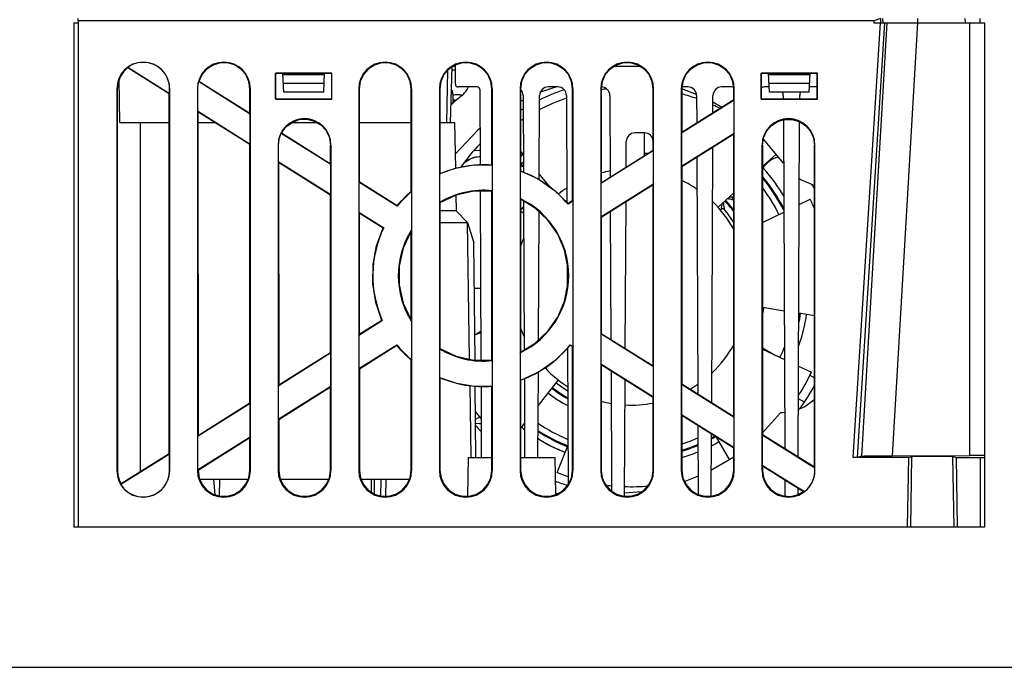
# Model space of a CAD drawing. Header units: millimetres. Extents: x 0 to 600, y 0 to 600.
# Tile 8 of 48: x 242 to 356, y 0 to 75. Entities that reach past the tile are written whole.
import ezdxf

# ---------------------------------------------------------------- set-up
doc = ezdxf.new("R2010")
doc.units = ezdxf.units.MM
doc.header["$LTSCALE"] = 39.111111
doc.layers.get('0').update_dxf_attribs({"linetype": 'CONTINUOUS'})

msp = doc.modelspace()

# ---------------------------------------------------------------- linework, layer by layer
at = {"color": 7, "linetype": 'CONTINUOUS'}
for p, q in [((248.5, 74.27), (248.99, 74.27)), ((248.5, 74.27), (248.5, 16.16)), ((249, 74.47), (249, 74.77)), ((340.76, 74.47), (249, 74.47)), ((249, 74.47), (249, 74.27)), ((249, 74.27), (249, 16.16)), ((338.35, 24.16), (341.5, 74.27)), ((338.85, 24.17), (342, 74.27)), ((342.23, 74.27), (339.31, 24.32)), ((341.56, 74.77), (340.76, 74.47)), ((340.76, 74.47), (340.76, 74.27)), ((340.76, 74.27), (341.5, 74.27)), ((341.51, 74.27), (353.51, 74.27)), ((341.56, 74.27), (341.55, 74.77)), ((341.76, 74.77), (341.77, 74.27)), ((345.77, 74.27), (342.85, 24.38)), ((345.77, 74.77), (345.77, 74.27)), ((351.31, 74.27), (351.3, 74.77)), ((351.8, 74.27), (351.8, 24.39)), ((353.01, 74.27), (353.01, 74.77)), ((353.51, 74.27), (353.51, 16.16)), ((264.55, 69.39), (263.83, 68.93)), ((265.37, 69.63), (264.55, 69.39)), ((266.22, 69.63), (265.37, 69.63)), ((267.04, 69.4), (266.22, 69.63)), ((267.76, 68.93), (267.04, 69.4)), ((283.16, 69.39), (282.44, 68.93)), ((283.97, 69.63), (283.16, 69.39)), ((284.83, 69.63), (283.97, 69.63)), ((285.65, 69.39), (284.83, 69.63)), ((286.37, 68.93), (285.65, 69.39)), ((292.46, 69.39), (291.74, 68.93)), ((293.27, 69.63), (292.46, 69.39)), ((292.5, 67.17), (292.5, 69.41)), ((294.13, 69.63), (293.27, 69.63)), ((294.95, 69.39), (294.13, 69.63)), ((295.67, 68.93), (294.95, 69.39)), ((301.76, 69.39), (301.04, 68.93)), ((302.57, 69.63), (301.76, 69.39)), ((303.43, 69.63), (302.57, 69.63)), ((304.25, 69.39), (303.43, 69.63)), ((304.97, 68.93), (304.25, 69.39)), ((311.06, 69.39), (310.34, 68.93)), ((310.86, 69.27), (313.75, 69.27)), ((311.87, 69.63), (311.06, 69.39)), ((312.73, 69.63), (311.87, 69.63)), ((313.55, 69.39), (312.73, 69.63)), ((314.27, 68.93), (313.55, 69.39)), ((320.36, 69.39), (319.64, 68.93)), ((321.18, 69.63), (320.36, 69.39)), ((322.03, 69.63), (321.18, 69.63)), ((322.85, 69.39), (322.03, 69.63)), ((323.57, 68.93), (322.85, 69.39)), ((254.22, 68.61), (253.83, 68.02)), ((254.73, 69.09), (254.22, 68.61)), ((254.73, 69.13), (259.54, 66.12)), ((254.73, 69.09), (254.73, 69.13)), ((254.73, 69.09), (259.5, 66.1)), ((263.27, 68.28), (262.92, 67.5)), ((263.83, 68.93), (263.27, 68.28)), ((268.32, 68.29), (267.76, 68.93)), ((268.68, 67.51), (268.32, 68.29)), ((271.75, 68.47), (278.25, 68.47)), ((271.75, 68.47), (271.78, 68.44)), ((271.75, 65.47), (271.75, 68.47)), ((278.23, 68.44), (271.78, 68.44)), ((271.78, 65.49), (271.78, 68.44)), ((272.7, 66.27), (272.58, 68.44)), ((277.41, 68.27), (272.59, 68.27)), ((277.31, 66.27), (277.42, 68.44)), ((278.25, 68.47), (278.23, 68.44)), ((278.23, 65.49), (278.23, 68.44)), ((278.25, 65.47), (278.25, 68.47)), ((281.88, 68.29), (281.53, 67.51)), ((282.44, 68.93), (281.88, 68.29)), ((286.93, 68.29), (286.37, 68.93)), ((287.28, 67.51), (286.93, 68.29)), ((291.18, 68.29), (290.83, 67.51)), ((291.74, 68.93), (291.18, 68.29)), ((291.5, 62.77), (291.61, 68.78)), ((291.95, 62.77), (292.12, 69.18)), ((292.5, 68.82), (292.11, 68.82)), ((292.25, 69.26), (292.5, 69.26)), ((296.23, 68.29), (295.67, 68.93)), ((296.58, 67.51), (296.23, 68.29)), ((300.48, 68.29), (300.13, 67.51)), ((301.04, 68.93), (300.48, 68.29)), ((305.53, 68.29), (304.97, 68.93)), ((305.88, 67.51), (305.53, 68.29)), ((309.78, 68.29), (309.43, 67.51)), ((310.34, 68.93), (309.78, 68.29)), ((314.83, 68.29), (314.27, 68.93)), ((315.18, 67.51), (314.83, 68.29)), ((319.08, 68.29), (318.73, 67.51)), ((319.64, 68.93), (319.08, 68.29)), ((324.13, 68.29), (323.57, 68.93)), ((324.48, 67.51), (324.13, 68.29)), ((327.76, 68.47), (334.26, 68.47)), ((327.76, 68.47), (327.78, 68.44)), ((327.76, 65.47), (327.76, 68.47)), ((334.23, 68.44), (327.78, 68.44)), ((327.78, 65.49), (327.78, 68.44)), ((328.7, 66.27), (328.59, 68.44)), ((333.41, 68.27), (328.6, 68.27)), ((333.31, 66.27), (333.42, 68.44)), ((334.26, 68.47), (334.23, 68.44)), ((334.23, 65.49), (334.23, 68.44)), ((334.26, 65.47), (334.26, 68.47)), ((253.59, 67.36), (253.5, 66.67)), ((253.83, 68.02), (253.59, 67.36)), ((253.8, 62.77), (253.72, 67.72)), ((262.92, 67.5), (262.88, 67.48)), ((268.84, 63.75), (262.88, 67.48)), ((268.8, 63.82), (262.92, 67.5)), ((268.8, 66.67), (268.68, 67.51)), ((277.36, 67.27), (272.65, 67.27)), ((281.53, 67.51), (281.41, 66.67)), ((287.4, 66.67), (287.28, 67.51)), ((290.83, 67.51), (290.71, 66.67)), ((296.7, 66.67), (296.58, 67.51)), ((300.13, 67.51), (300.01, 66.67)), ((306, 66.67), (305.88, 67.51)), ((309.43, 67.51), (309.31, 66.67)), ((315.3, 66.67), (315.18, 67.51)), ((318.73, 67.51), (318.61, 66.67)), ((324.6, 66.67), (324.48, 67.51)), ((333.36, 67.27), (328.65, 67.27)), ((253.45, 66.67), (253.5, 66.67)), ((253.45, 66.67), (253.45, 22.66)), ((253.5, 66.67), (253.52, 22.66)), ((259.49, 24.59), (259.5, 66.1)), ((259.54, 66.12), (259.5, 66.1)), ((259.55, 66.67), (259.54, 66.67)), ((259.54, 66.12), (259.54, 66.67)), ((259.55, 22.66), (259.55, 66.67)), ((262.75, 66.67), (262.77, 66.67)), ((262.75, 66.67), (262.75, 22.66)), ((262.77, 66.67), (262.77, 64.1)), ((268.86, 66.67), (268.8, 66.67)), ((268.8, 63.82), (268.8, 66.67)), ((268.86, 22.66), (268.86, 66.67)), ((277.31, 66.27), (272.7, 66.27)), ((281.35, 66.67), (281.41, 66.67)), ((281.35, 66.67), (281.35, 22.66)), ((281.41, 66.67), (281.41, 55.92)), ((287.46, 66.67), (287.4, 66.67)), ((287.4, 54.84), (287.4, 66.67)), ((287.46, 22.66), (287.46, 66.67)), ((290.65, 66.67), (290.71, 66.67)), ((290.65, 66.67), (290.65, 22.66)), ((290.71, 66.67), (290.71, 56.9)), ((292.2, 66.06), (292.04, 66.06)), ((292.12, 66.47), (292.05, 66.47)), ((292.2, 66.06), (292.2, 64.97)), ((295.01, 66.87), (292.8, 66.87)), ((295.31, 66.57), (295.34, 57.88)), ((296.76, 66.67), (296.7, 66.67)), ((296.7, 57.89), (296.7, 66.67)), ((296.76, 22.66), (296.76, 66.67)), ((299.95, 66.67), (300.01, 66.67)), ((299.95, 66.67), (299.95, 22.66)), ((300.01, 66.67), (300.01, 57.2)), ((300.31, 65.87), (300.35, 57.04)), ((302.16, 56.19), (302.2, 65.87)), ((304.17, 66.87), (302.3, 66.28)), ((304.31, 66.87), (303.2, 66.87)), ((305.31, 65.87), (305.36, 53.56)), ((306.06, 66.67), (306, 66.67)), ((306, 53.73), (306, 66.67)), ((306.06, 22.66), (306.06, 66.67)), ((309.25, 66.67), (309.31, 66.67)), ((309.25, 66.67), (309.25, 22.66)), ((309.31, 66.67), (309.31, 55.8)), ((310.31, 65.87), (310.35, 56.45)), ((315.36, 66.67), (315.3, 66.67)), ((315.3, 59.56), (315.3, 66.67)), ((315.36, 22.66), (315.36, 66.67)), ((318.55, 66.67), (318.61, 66.67)), ((318.55, 66.67), (318.55, 22.66)), ((320.29, 65.99), (318.6, 66.65)), ((318.61, 66.67), (318.61, 61.63)), ((319.31, 66.87), (318.64, 66.87)), ((320.31, 65.87), (320.32, 62.7)), ((322.19, 63.87), (322.2, 65.87)), ((324.31, 66.87), (323.2, 66.87)), ((324.66, 66.67), (324.6, 66.67)), ((324.6, 65.38), (324.6, 66.67)), ((324.66, 22.66), (324.66, 66.67)), ((328.67, 66.87), (328.2, 66.87)), ((333.31, 66.27), (328.7, 66.27)), ((330.31, 65.87), (330.31, 65.49)), ((332.2, 65.49), (332.2, 65.87)), ((334.23, 66.87), (333.34, 66.87)), ((271.75, 65.47), (271.78, 65.49)), ((271.75, 65.47), (278.25, 65.47)), ((271.78, 65.49), (278.23, 65.49)), ((278.25, 65.47), (278.23, 65.49)), ((292.2, 64.97), (292.01, 64.97)), ((292.63, 65.35), (292.2, 65.35)), ((292.59, 65.32), (292.2, 65.32)), ((300.31, 65.33), (300.01, 65.18)), ((324.64, 65.36), (318.57, 61.56)), ((324.6, 65.38), (318.61, 61.63)), ((323.21, 64.51), (322.2, 65.11)), ((324.64, 65.36), (324.6, 65.38)), ((324.64, 61.54), (324.64, 65.36)), ((327.76, 65.47), (327.78, 65.49)), ((327.76, 65.47), (334.26, 65.47)), ((327.78, 65.49), (334.23, 65.49)), ((334.26, 65.47), (334.23, 65.49)), ((262.77, 64.1), (268.84, 60.29)), ((262.77, 64.1), (262.81, 64.03)), ((262.81, 64.03), (268.8, 60.27)), ((262.81, 64.03), (262.82, 26.67)), ((268.84, 63.75), (268.8, 63.82)), ((268.84, 60.29), (268.84, 63.75)), ((253.8, 62.77), (259.5, 62.77)), ((256.15, 62.77), (256.15, 22.5)), ((262.81, 62.77), (264.82, 62.77)), ((272.96, 62.26), (273.66, 62.79)), ((273.63, 62.77), (276.53, 62.77)), ((273.66, 62.79), (274.49, 63.1)), ((274.49, 63.1), (275.38, 63.15)), ((275.38, 63.15), (276.23, 62.94)), ((276.23, 62.94), (276.99, 62.49)), ((276.99, 62.49), (277.59, 61.84)), ((281.41, 62.77), (287.4, 62.77)), ((290.71, 62.77), (292.4, 62.77)), ((292.4, 62.77), (292.5, 57.5)), ((328.94, 62.43), (329.66, 62.89)), ((329.66, 62.89), (330.48, 63.13)), ((330.32, 63.09), (330.48, 25.17)), ((330.48, 63.13), (331.33, 63.13)), ((331.33, 63.13), (332.15, 62.89)), ((332.03, 24.21), (332.19, 62.87)), ((332.15, 62.89), (332.87, 62.43)), ((272.39, 61.52), (272.44, 61.54)), ((278.14, 57.92), (272.39, 61.52)), ((272.44, 61.54), (272.96, 62.26)), ((278.1, 57.99), (272.44, 61.54)), ((277.59, 61.84), (277.97, 61.04)), ((295.07, 61.88), (292.47, 59.14)), ((295.32, 62.07), (295.07, 61.88)), ((314.31, 61.57), (313.2, 61.57)), ((314.25, 61.57), (314.25, 58.9)), ((318.57, 61.56), (318.61, 61.63)), ((318.57, 61.56), (318.57, 57.73)), ((318.57, 57.73), (324.64, 61.54)), ((318.61, 57.71), (324.6, 61.47)), ((324.59, 28.86), (324.6, 61.47)), ((324.64, 61.54), (324.6, 61.47)), ((328.03, 61.01), (328.39, 61.79)), ((328.39, 61.79), (328.94, 62.43)), ((332.87, 62.43), (333.43, 61.79)), ((333.43, 61.79), (333.78, 61.01)), ((268.79, 30.42), (268.8, 60.27)), ((268.84, 60.29), (268.8, 60.27)), ((277.97, 61.04), (278.1, 60.17)), ((312.19, 57.6), (312.2, 60.57)), ((327.91, 60.17), (328.03, 61.01)), ((328.07, 60.81), (328.01, 60.86)), ((330.34, 58.08), (328.07, 60.81)), ((333.78, 61.01), (333.9, 60.17)), ((272.07, 60.17), (272.05, 60.17)), ((272.05, 60.17), (272.05, 22.66)), ((272.07, 60.17), (272.07, 58.27)), ((278.1, 60.17), (278.16, 60.17)), ((278.1, 57.99), (278.1, 60.17)), ((278.16, 22.66), (278.16, 60.17)), ((294.7, 59.54), (294.72, 59.54)), ((294.72, 59.54), (295.23, 59.59)), ((295.23, 59.59), (295.33, 59.59)), ((300.34, 59.09), (300.01, 59.5)), ((315.34, 59.53), (309.27, 55.73)), ((315.3, 59.56), (309.31, 55.8)), ((315.34, 59.53), (315.3, 59.56)), ((315.34, 55.71), (315.34, 59.53)), ((322.05, 30.46), (322.18, 59.95)), ((327.91, 60.17), (327.85, 60.17)), ((327.85, 60.17), (327.85, 22.66)), ((327.91, 60.17), (327.92, 26.78)), ((329.47, 59.13), (327.91, 57.7)), ((333.89, 23.04), (333.9, 60.17)), ((333.9, 60.17), (333.96, 60.17)), ((333.96, 22.66), (333.96, 60.17)), ((272.07, 58.27), (278.14, 54.46)), ((272.07, 58.27), (272.11, 58.2)), ((272.11, 58.2), (278.1, 54.44)), ((272.11, 58.2), (272.12, 32.5)), ((278.14, 57.92), (278.1, 57.99)), ((278.14, 54.46), (278.14, 57.92)), ((293.25, 57.8), (293.39, 57.98)), ((293.39, 57.98), (293.58, 58.18)), ((293.41, 57.97), (293.67, 58.25)), ((293.58, 58.18), (293.83, 58.38)), ((293.67, 58.25), (294.19, 58.59)), ((293.83, 58.38), (294.13, 58.56)), ((294.13, 58.56), (294.47, 58.71)), ((294.19, 58.59), (294.77, 58.79)), ((294.47, 58.71), (294.85, 58.81)), ((294.77, 58.79), (295.34, 58.84)), ((294.85, 58.81), (295.24, 58.84)), ((295.24, 58.84), (295.34, 58.84)), ((300.01, 58.07), (300.09, 58.09)), ((300.09, 58.09), (300.15, 58.1)), ((300.15, 58.1), (300.19, 58.1)), ((300.16, 57.94), (300.18, 58.03)), ((300.16, 57.87), (300.17, 58)), ((300.18, 57.84), (300.16, 57.94)), ((300.17, 58), (300.24, 58.12)), ((300.18, 58.03), (300.24, 58.12)), ((300.19, 58.1), (300.22, 58.11)), ((300.22, 58.11), (300.24, 58.12)), ((300.24, 58.12), (300.24, 58.12)), ((300.24, 58.12), (300.24, 58.12)), ((320.34, 58.8), (320.45, 31.46)), ((328.47, 58.11), (328.11, 57.75)), ((328.47, 58.11), (328.41, 58.16)), ((328.95, 58.49), (328.47, 58.11)), ((328.65, 58.28), (328.47, 58.11)), ((328.91, 58.46), (328.65, 58.28)), ((329.22, 58.63), (328.91, 58.46)), ((329.52, 58.74), (328.95, 58.49)), ((329.59, 58.76), (329.22, 58.63)), ((329.76, 58.78), (329.52, 58.74)), ((329.75, 58.79), (329.59, 58.76)), ((290.67, 56.84), (290.71, 56.9)), ((290.67, 56.84), (290.67, 53.55)), ((290.71, 56.9), (292.64, 57.55)), ((292.64, 57.55), (294.66, 57.88)), ((294.66, 57.88), (296.7, 57.89)), ((296.74, 57.85), (296.7, 57.89)), ((296.74, 57.85), (296.74, 54.91)), ((299.97, 57.17), (300.01, 57.2)), ((299.97, 57.17), (299.97, 54)), ((300.01, 57.78), (300.08, 57.77)), ((300.01, 57.2), (302.05, 56.27)), ((300.08, 57.77), (300.14, 57.76)), ((300.14, 57.76), (300.19, 57.75)), ((300.23, 57.75), (300.16, 57.87)), ((300.23, 57.75), (300.18, 57.84)), ((300.19, 57.75), (300.21, 57.75)), ((300.21, 57.75), (300.23, 57.75)), ((300.23, 57.75), (300.23, 57.75)), ((300.23, 57.75), (300.23, 57.75)), ((300.34, 57.64), (300.23, 57.75)), ((303.38, 55.35), (302.16, 56.85)), ((318.57, 57.73), (318.61, 57.71)), ((318.61, 57.71), (318.62, 32.61)), ((327.91, 57.46), (327.94, 57.45)), ((327.94, 57.45), (328.02, 57.43)), ((327.96, 57.75), (328.03, 57.75)), ((328.02, 57.43), (328.07, 57.42)), ((328.03, 57.75), (328.08, 57.76)), ((328.03, 57.58), (328.06, 57.68)), ((328.05, 57.49), (328.03, 57.58)), ((328.04, 57.65), (328.1, 57.75)), ((328.04, 57.52), (328.04, 57.65)), ((328.09, 57.41), (328.04, 57.52)), ((328.1, 57.41), (328.05, 57.49)), ((328.06, 57.68), (328.11, 57.75)), ((328.07, 57.42), (328.09, 57.41)), ((328.08, 57.76), (328.1, 57.75)), ((328.09, 57.41), (328.1, 57.41)), ((328.1, 57.75), (328.11, 57.75)), ((328.1, 57.41), (328.1, 57.41)), ((328.11, 57.75), (328.11, 57.75)), ((281.37, 55.9), (281.41, 55.92)), ((285.8, 53.12), (281.37, 55.9)), ((281.37, 55.9), (281.37, 52.44)), ((285.79, 53.18), (281.41, 55.92)), ((302.05, 56.27), (303.9, 54.99)), ((309.27, 55.73), (309.31, 55.8)), ((309.27, 55.73), (309.27, 51.91)), ((309.27, 51.91), (315.34, 55.71)), ((309.31, 51.88), (315.3, 55.64)), ((315.29, 34.69), (315.3, 55.64)), ((315.34, 55.71), (315.3, 55.64)), ((332.16, 56.31), (332.28, 56.22)), ((332.28, 56.22), (333.3, 55.78)), ((333.3, 55.78), (333.9, 55.51)), ((286.83, 54.32), (287.4, 54.84)), ((287.44, 54.82), (287.4, 54.84)), ((287.44, 54.82), (287.44, 50.39)), ((294.62, 54.85), (292.59, 54.4)), ((296.7, 54.87), (294.62, 54.85)), ((295.35, 54.86), (295.44, 35.39)), ((296.69, 35.38), (296.7, 54.87)), ((296.74, 54.91), (296.7, 54.87)), ((303.9, 54.99), (305.5, 53.42)), ((324.6, 54.67), (322.78, 53)), ((278.09, 36.24), (278.1, 54.44)), ((278.14, 54.46), (278.1, 54.44)), ((285.79, 53.18), (286.29, 53.76)), ((286.29, 53.76), (286.83, 54.32)), ((290.67, 53.55), (290.71, 53.52)), ((292.59, 54.4), (290.71, 53.52)), ((290.71, 53.52), (290.71, 36.72)), ((292.55, 54.38), (292.58, 52.59)), ((299.97, 54), (300.01, 53.94)), ((301.7, 52.9), (300.01, 53.94)), ((300.01, 53.94), (300.02, 36.31)), ((300.36, 53.72), (300.43, 36.57)), ((306.04, 53.71), (305.49, 53.36)), ((305.49, 53.36), (305.5, 53.42)), ((306, 53.73), (305.5, 53.42)), ((306.04, 53.71), (306, 53.73)), ((306.04, 53.71), (306.04, 36.98)), ((312.09, 36.7), (312.17, 53.67)), ((323.24, 53.42), (323.23, 53.35)), ((323.4, 53.57), (323.41, 53.49)), ((323.41, 53.49), (323.43, 53.34)), ((323.88, 54.01), (323.89, 54.01)), ((323.89, 54.01), (324.02, 53.99)), ((324.02, 53.99), (324.13, 53.96)), ((324.06, 54.17), (324.14, 54.18)), ((324.13, 53.96), (324.23, 53.94)), ((324.14, 54.18), (324.24, 54.19)), ((324.23, 53.94), (324.32, 53.93)), ((324.24, 54.19), (324.33, 54.2)), ((324.32, 53.93), (324.39, 53.91)), ((324.33, 54.2), (324.4, 54.2)), ((324.39, 53.91), (324.44, 53.9)), ((324.4, 54.2), (324.46, 54.21)), ((324.44, 53.9), (324.49, 53.89)), ((324.46, 54.21), (324.5, 54.21)), ((324.49, 54.04), (324.51, 54.13)), ((324.49, 53.98), (324.5, 54.1)), ((324.5, 53.95), (324.49, 54.04)), ((324.55, 53.87), (324.49, 53.98)), ((324.49, 53.89), (324.52, 53.88)), ((324.5, 54.21), (324.53, 54.21)), ((324.5, 54.1), (324.56, 54.21)), ((324.55, 53.87), (324.5, 53.95)), ((324.51, 54.13), (324.56, 54.21)), ((324.52, 53.88), (324.54, 53.88)), ((324.53, 54.21), (324.55, 54.21)), ((324.54, 53.88), (324.55, 53.87)), ((324.55, 54.21), (324.56, 54.21)), ((324.55, 53.87), (324.55, 53.87)), ((324.55, 53.87), (324.55, 53.87)), ((324.56, 54.21), (324.6, 54.25)), ((324.56, 54.21), (324.56, 54.21)), ((324.56, 54.21), (324.56, 54.21)), ((332.15, 53.32), (333.41, 53.93)), ((281.37, 52.44), (284.23, 50.64)), ((281.37, 52.44), (281.41, 52.36)), ((281.41, 52.36), (284.18, 50.63)), ((281.41, 52.36), (281.41, 38.33)), ((285.8, 53.12), (285.79, 53.18)), ((292.58, 52.59), (290.71, 52.59)), ((292.58, 52.59), (293.87, 51.29)), ((300.01, 52.57), (300.37, 52.33)), ((303.15, 51.53), (301.7, 52.9)), ((302.08, 37.71), (302.14, 52.48)), ((310.36, 52.54), (310.43, 37.74)), ((323.04, 52.68), (323.14, 52.79)), ((323.14, 52.79), (323.26, 52.86)), ((323.14, 52.79), (323.23, 52.85)), ((323.15, 52.81), (323.14, 52.79)), ((323.14, 52.79), (323.14, 52.79)), ((323.14, 52.79), (323.14, 52.79)), ((323.16, 52.94), (323.15, 52.88)), ((323.15, 52.88), (323.15, 52.84)), ((323.15, 52.84), (323.15, 52.81)), ((323.17, 53.02), (323.16, 52.94)), ((323.23, 53.35), (323.17, 53.02)), ((323.23, 52.85), (323.33, 52.86)), ((323.26, 52.86), (323.4, 52.85)), ((323.33, 52.86), (323.43, 52.84)), ((323.4, 52.85), (323.51, 52.78)), ((323.43, 53.34), (323.47, 53.01)), ((323.43, 52.84), (323.51, 52.77)), ((323.47, 53.01), (323.49, 52.93)), ((323.49, 52.93), (323.5, 52.87)), ((323.5, 52.87), (323.5, 52.82)), ((323.5, 52.82), (323.51, 52.79)), ((323.51, 52.79), (323.51, 52.78)), ((323.51, 52.78), (323.51, 52.78)), ((323.51, 52.78), (323.51, 52.77)), ((327.91, 51.24), (330.37, 52.44)), ((290.71, 51.26), (293.9, 51.26)), ((293.85, 51.26), (294.1, 35.51)), ((293.9, 51.26), (294.64, 48.89)), ((304.29, 49.9), (303.15, 51.53)), ((309.27, 51.91), (309.31, 51.88)), ((309.31, 51.88), (309.31, 38.43)), ((283.41, 48.57), (284.18, 50.63)), ((284.23, 50.64), (284.18, 50.63)), ((287.4, 50.25), (286.48, 48.3)), ((287.39, 40.01), (287.4, 50.25)), ((287.41, 50.29), (287.4, 50.25)), ((287.42, 50.34), (287.41, 50.29)), ((287.44, 50.39), (287.42, 50.34)), ((294.76, 35.4), (294.64, 48.89)), ((305.08, 48.07), (304.29, 49.9)), ((283, 46.41), (283.41, 48.57)), ((286.48, 48.3), (286.01, 46.21)), ((305.48, 46.13), (305.08, 48.07)), ((305.39, 46.58), (305.4, 43.73)), ((282.97, 44.21), (283, 46.41)), ((286.01, 46.21), (286.01, 44.05)), ((305.48, 44.13), (305.48, 46.13)), ((283.31, 42.04), (282.97, 44.21)), ((286.01, 44.05), (286.48, 41.96)), ((295.4, 43.66), (294.69, 43.66)), ((305.08, 42.19), (305.48, 44.13)), ((284.02, 39.96), (283.31, 42.04)), ((304.29, 40.35), (305.08, 42.19)), ((286.48, 41.96), (287.39, 40.01)), ((330.41, 41.05), (327.91, 41.44)), ((284.08, 39.94), (281.37, 38.24)), ((284.02, 39.96), (281.41, 38.33)), ((284.08, 39.94), (284.02, 39.96)), ((287.41, 39.96), (287.39, 40.01)), ((287.42, 39.91), (287.41, 39.96)), ((287.44, 39.85), (287.42, 39.91)), ((287.44, 39.85), (287.44, 35.43)), ((303.16, 38.73), (304.29, 40.35)), ((333.9, 40.5), (332.1, 40.79)), ((294.81, 38.36), (295.42, 38.72)), ((301.71, 37.36), (303.16, 38.73)), ((281.37, 38.24), (281.41, 38.33)), ((281.37, 38.24), (281.37, 34.42)), ((294.74, 38.34), (295.42, 38.55)), ((309.27, 38.41), (309.31, 38.43)), ((315.34, 34.61), (309.27, 38.41)), ((309.27, 38.41), (309.27, 34.95)), ((315.29, 34.69), (309.31, 38.43)), ((281.37, 34.42), (285.76, 37.17)), ((281.42, 34.39), (285.75, 37.11)), ((285.76, 37.17), (285.75, 37.11)), ((286.26, 36.51), (285.75, 37.11)), ((286.81, 35.94), (286.26, 36.51)), ((290.67, 36.7), (290.71, 36.72)), ((290.67, 36.7), (290.67, 33.41)), ((290.71, 36.72), (292.6, 35.85)), ((300.02, 36.31), (301.71, 37.36)), ((305.74, 37.11), (304.1, 35.41)), ((305.43, 36.79), (305.5, 21.03)), ((305.73, 37.17), (306.04, 36.98)), ((305.73, 37.17), (305.74, 37.11)), ((305.74, 37.11), (305.99, 36.95)), ((306.04, 36.98), (305.99, 36.95)), ((305.99, 22.66), (305.99, 36.95)), ((327.92, 36.79), (329.31, 35.99)), ((327.92, 36.65), (330.44, 35.46)), ((278.14, 36.22), (272.07, 32.41)), ((278.09, 36.24), (272.12, 32.5)), ((278.14, 36.22), (278.09, 36.24)), ((278.14, 32.39), (278.14, 36.22)), ((287.39, 35.41), (286.81, 35.94)), ((287.44, 35.43), (287.39, 35.41)), ((287.39, 22.66), (287.39, 35.41)), ((292.6, 35.85), (294.62, 35.4)), ((294.62, 35.4), (296.69, 35.38)), ((296.74, 35.34), (296.69, 35.38)), ((296.74, 35.34), (296.74, 32.4)), ((299.97, 36.24), (300.02, 36.31)), ((299.97, 36.24), (299.97, 33.08)), ((304.1, 35.41), (302.17, 34.04)), ((281.37, 34.42), (281.42, 34.39)), ((281.42, 34.39), (281.42, 22.66)), ((309.27, 34.95), (315.34, 31.15)), ((309.27, 34.95), (309.32, 34.87)), ((309.32, 34.87), (315.29, 31.12)), ((309.32, 34.87), (309.32, 22.66)), ((310.44, 34.16), (310.5, 20.31)), ((315.34, 34.61), (315.29, 34.69)), ((315.34, 31.15), (315.34, 34.61)), ((332.07, 34.68), (333.55, 33.99)), ((290.67, 33.41), (290.72, 33.34)), ((292.65, 32.69), (290.72, 33.34)), ((290.72, 33.34), (290.72, 22.66)), ((299.97, 33.08), (300.02, 33.04)), ((302.17, 34.04), (300.02, 33.04)), ((300.02, 33.04), (300.02, 22.66)), ((300.45, 33.24), (300.48, 24.16)), ((302.02, 24.16), (302.07, 33.99)), ((304.36, 33.11), (302.05, 30.16)), ((312.01, 19.76), (312.07, 33.14)), ((333.36, 33.65), (333.89, 33.34)), ((272.07, 32.41), (272.12, 32.5)), ((272.07, 32.41), (272.07, 28.59)), ((272.07, 28.59), (278.14, 32.39)), ((272.12, 28.56), (278.09, 32.31)), ((278.14, 32.39), (278.09, 32.31)), ((278.09, 22.66), (278.09, 32.31)), ((294.66, 32.36), (292.65, 32.69)), ((294.15, 32.44), (294.28, 24.17)), ((296.69, 32.34), (294.66, 32.36)), ((294.86, 24.16), (294.79, 32.36)), ((295.45, 32.35), (295.48, 24.16)), ((296.74, 32.4), (296.69, 32.34)), ((296.69, 22.66), (296.69, 32.34)), ((318.57, 32.58), (318.62, 32.61)), ((324.64, 28.78), (318.57, 32.58)), ((318.57, 32.58), (318.57, 29.12)), ((324.59, 28.86), (318.62, 32.61)), ((315.34, 31.15), (315.29, 31.12)), ((315.29, 22.66), (315.29, 31.12)), ((332.75, 30.54), (332.05, 30.94)), ((333.82, 30.79), (332.79, 30)), ((333.89, 30.88), (333.82, 30.79)), ((268.84, 30.39), (262.77, 26.59)), ((268.79, 30.42), (262.82, 26.67)), ((268.84, 30.39), (268.79, 30.42)), ((268.84, 26.57), (268.84, 30.39)), ((332.79, 30), (332.05, 29.69)), ((272.07, 28.59), (272.12, 28.56)), ((272.12, 28.56), (272.12, 22.66)), ((295.35, 28.86), (294.82, 28.55)), ((295.24, 28.78), (295.22, 28.79)), ((295.4, 28.8), (295.24, 28.78)), ((318.57, 29.12), (324.64, 25.32)), ((318.57, 29.12), (318.62, 29.04)), ((318.62, 29.04), (324.59, 25.29)), ((318.62, 29.04), (318.62, 22.66)), ((324.64, 28.78), (324.59, 28.86)), ((324.64, 25.32), (324.64, 28.78)), ((329.99, 29.33), (327.92, 27.03)), ((330.31, 29.33), (329.99, 29.33)), ((330.46, 29.35), (330.31, 29.33)), ((295.23, 28.04), (294.83, 28.08)), ((295.47, 28.05), (295.23, 28.04)), ((300.47, 28.14), (300.02, 27.57)), ((320.47, 27.87), (320.5, 19.91)), ((262.77, 26.59), (262.82, 26.67)), ((262.77, 26.59), (262.77, 22.76)), ((262.77, 22.76), (268.84, 26.57)), ((262.82, 22.73), (268.79, 26.48)), ((268.84, 26.57), (268.79, 26.48)), ((268.79, 22.66), (268.79, 26.48)), ((322.01, 19.76), (322.04, 26.89)), ((324.09, 23.94), (322.61, 26.53)), ((327.87, 26.75), (327.92, 26.78)), ((333.94, 22.95), (327.87, 26.75)), ((327.87, 26.75), (327.87, 23.29)), ((333.89, 23.04), (327.92, 26.78)), ((304.25, 22.44), (305.48, 25.53)), ((324.64, 25.32), (324.59, 25.29)), ((324.59, 22.66), (324.59, 25.29)), ((259.54, 24.56), (253.93, 21.05)), ((259.49, 24.59), (253.95, 21.12)), ((259.54, 24.56), (259.49, 24.59)), ((259.54, 22.66), (259.54, 24.56)), ((293.93, 19.71), (294, 24.16)), ((294, 24.16), (296.69, 24.16)), ((300.02, 24.16), (304, 24.16)), ((304.08, 19.9), (304, 24.16)), ((324.59, 24.23), (322.02, 22.72)), ((338.53, 24.16), (338.35, 24.16)), ((344.78, 24.16), (338.35, 24.16)), ((338.69, 24.17), (338.53, 24.16)), ((338.8, 24.17), (338.69, 24.17)), ((338.85, 24.17), (338.8, 24.17)), ((339.31, 24.32), (338.85, 24.17)), ((339.31, 24.32), (339.41, 24.33)), ((339.41, 24.33), (339.63, 24.35)), ((339.63, 24.35), (339.96, 24.36)), ((339.96, 24.36), (340.4, 24.37)), ((340.4, 24.37), (340.93, 24.37)), ((340.93, 24.37), (341.53, 24.38)), ((341.53, 24.38), (342.17, 24.38)), ((342.17, 24.38), (342.85, 24.38)), ((342.85, 24.38), (351.8, 24.39)), ((344.64, 16.16), (344.78, 24.16)), ((344.78, 24.16), (345.15, 24.29)), ((345.01, 16.16), (345.15, 24.29)), ((345.15, 24.29), (345.26, 24.3)), ((345.26, 24.3), (345.6, 24.31)), ((345.6, 24.31), (346.12, 24.32)), ((346.12, 24.32), (346.78, 24.33)), ((346.78, 24.33), (347.51, 24.33)), ((347.51, 24.33), (348.24, 24.33)), ((348.24, 24.33), (348.89, 24.32)), ((348.89, 24.32), (349.41, 24.31)), ((349.41, 24.31), (349.75, 24.3)), ((349.75, 24.3), (349.86, 24.29)), ((349.86, 24.29), (350.23, 24.16)), ((350.01, 16.16), (349.86, 24.29)), ((350.23, 24.16), (353.01, 24.16)), ((350.23, 24.16), (350.37, 16.16)), ((352.33, 24.39), (351.8, 24.39)), ((352.81, 24.4), (352.33, 24.39)), ((353.18, 24.41), (352.81, 24.4)), ((353.01, 24.16), (353.2, 24.16)), ((353.01, 24.16), (353.01, 16.16)), ((353.42, 24.41), (353.18, 24.41)), ((353.2, 24.16), (353.36, 24.17)), ((353.36, 24.17), (353.47, 24.17)), ((353.51, 24.42), (353.42, 24.41)), ((353.47, 24.17), (353.51, 24.17)), ((262.77, 22.76), (262.82, 22.73)), ((262.82, 22.73), (262.82, 22.66)), ((327.87, 23.29), (332.74, 20.24)), ((327.87, 23.29), (327.92, 23.2)), ((327.92, 23.2), (332.65, 20.24)), ((327.92, 23.2), (327.92, 22.66)), ((333.94, 22.95), (333.89, 23.04)), ((333.94, 22.66), (333.94, 22.95)), ((253.45, 22.66), (253.52, 22.66)), ((253.52, 22.66), (253.57, 22.13)), ((253.57, 22.13), (253.71, 21.6)), ((253.71, 21.6), (253.95, 21.12)), ((259.55, 22.66), (259.54, 22.66)), ((262.75, 22.66), (262.82, 22.66)), ((262.82, 22.66), (262.94, 21.82)), ((262.94, 21.82), (263.29, 21.05)), ((263.01, 21.66), (268.59, 21.66)), ((264.8, 19.88), (264.64, 21.66)), ((265.28, 21.66), (265.27, 19.74)), ((268.31, 21.05), (268.67, 21.82)), ((268.67, 21.82), (268.79, 22.66)), ((268.86, 22.66), (268.79, 22.66)), ((272.05, 22.66), (272.12, 22.66)), ((272.12, 22.66), (272.24, 21.82)), ((272.24, 21.82), (272.59, 21.05)), ((272.31, 21.66), (277.89, 21.66)), ((277.61, 21.05), (277.97, 21.82)), ((277.97, 21.82), (278.09, 22.66)), ((278.16, 22.66), (278.09, 22.66)), ((281.35, 22.66), (281.42, 22.66)), ((281.42, 22.66), (281.54, 21.82)), ((281.54, 21.82), (281.89, 21.05)), ((281.61, 21.66), (287.19, 21.66)), ((282.82, 20.17), (282.83, 21.66)), ((283.17, 19.95), (283.18, 21.66)), ((283.91, 19.73), (283.93, 21.66)), ((284.48, 21.66), (284.45, 19.71)), ((286.91, 21.05), (287.27, 21.82)), ((287.27, 21.82), (287.39, 22.66)), ((287.46, 22.66), (287.39, 22.66)), ((290.65, 22.66), (290.72, 22.66)), ((290.72, 22.66), (290.84, 21.82)), ((290.84, 21.82), (291.19, 21.05)), ((296.21, 21.05), (296.57, 21.82)), ((296.57, 21.82), (296.69, 22.66)), ((296.76, 22.66), (296.69, 22.66)), ((299.95, 22.66), (300.02, 22.66)), ((300.02, 22.66), (300.14, 21.82)), ((300.14, 21.82), (300.49, 21.05)), ((305.51, 21.05), (305.87, 21.82)), ((305.87, 21.82), (305.99, 22.66)), ((306.06, 22.66), (305.99, 22.66)), ((309.25, 22.66), (309.32, 22.66)), ((309.32, 22.66), (309.44, 21.82)), ((309.44, 21.82), (309.8, 21.05)), ((314.81, 21.05), (315.17, 21.82)), ((315.17, 21.82), (315.29, 22.66)), ((315.36, 22.66), (315.29, 22.66)), ((318.55, 22.66), (318.62, 22.66)), ((318.62, 22.66), (318.74, 21.82)), ((318.74, 21.82), (319.1, 21.05)), ((320.49, 22.02), (318.94, 21.4)), ((324.11, 21.05), (324.47, 21.82)), ((324.47, 21.82), (324.59, 22.66)), ((324.66, 22.66), (324.59, 22.66)), ((327.85, 22.66), (327.92, 22.66)), ((327.92, 22.66), (328.03, 21.86)), ((328.03, 21.86), (328.36, 21.11)), ((330.5, 21.59), (330.5, 19.76)), ((333.96, 22.66), (333.94, 22.66)), ((253.95, 21.12), (253.93, 21.05)), ((263.29, 21.05), (263.85, 20.41)), ((267.76, 20.41), (268.31, 21.05)), ((272.59, 21.05), (273.15, 20.41)), ((277.06, 20.41), (277.61, 21.05)), ((281.89, 21.05), (282.45, 20.41)), ((286.36, 20.41), (286.91, 21.05)), ((291.19, 21.05), (291.75, 20.41)), ((295.66, 20.41), (296.21, 21.05)), ((300.49, 21.05), (301.05, 20.41)), ((304.96, 20.41), (305.51, 21.05)), ((309.8, 21.05), (310.35, 20.41)), ((314.26, 20.41), (314.81, 21.05)), ((319.1, 21.05), (319.65, 20.41)), ((323.56, 20.41), (324.11, 21.05)), ((328.36, 21.11), (328.88, 20.48)), ((328.88, 20.48), (329.54, 20.01)), ((332.01, 19.9), (332.01, 20.64)), ((263.85, 20.41), (264.57, 19.95)), ((264.57, 19.95), (265.38, 19.71)), ((265.38, 19.71), (266.23, 19.71)), ((266.23, 19.71), (267.04, 19.95)), ((267.04, 19.95), (267.76, 20.41)), ((273.15, 20.41), (273.87, 19.95)), ((273.87, 19.95), (274.68, 19.71)), ((274.68, 19.71), (275.53, 19.71)), ((275.53, 19.71), (276.34, 19.95)), ((276.34, 19.95), (277.06, 20.41)), ((282.45, 20.41), (283.17, 19.95)), ((283.17, 19.95), (283.98, 19.71)), ((283.98, 19.71), (284.83, 19.71)), ((284.83, 19.71), (285.64, 19.95)), ((285.64, 19.95), (286.36, 20.41)), ((291.75, 20.41), (292.47, 19.95)), ((292.47, 19.95), (293.28, 19.71)), ((293.28, 19.71), (294.13, 19.71)), ((294.13, 19.71), (294.94, 19.95)), ((294.94, 19.95), (295.66, 20.41)), ((301.05, 20.41), (301.77, 19.95)), ((301.77, 19.95), (302.58, 19.71)), ((302.58, 19.71), (303.43, 19.71)), ((303.43, 19.71), (304.24, 19.95)), ((304.32, 20), (304.08, 20)), ((304.24, 19.95), (304.96, 20.41)), ((310.35, 20.41), (311.07, 19.95)), ((311.07, 19.95), (311.88, 19.71)), ((311.88, 19.71), (312.73, 19.71)), ((313.97, 20.22), (312.01, 20.07)), ((312.73, 19.71), (313.54, 19.95)), ((313.54, 19.95), (314.26, 20.41)), ((319.65, 20.41), (320.37, 19.95)), ((320.37, 19.95), (321.18, 19.71)), ((321.18, 19.71), (322.03, 19.71)), ((322.03, 19.71), (322.84, 19.95)), ((322.84, 19.95), (323.56, 20.41)), ((329.54, 20.01), (330.31, 19.74)), ((330.31, 19.74), (331.13, 19.69)), ((331.13, 19.69), (331.92, 19.86)), ((331.92, 19.86), (332.65, 20.24)), ((332.65, 20.24), (332.68, 20.24)), ((332.68, 20.24), (332.71, 20.24)), ((332.71, 20.24), (332.74, 20.24)), ((353.51, 16.16), (248.5, 16.16)), ((0, 0), (600, 0)), ((0, 0), (600, 0))]:
    msp.add_line(p, q, dxfattribs=at)
for centre, radius, start, end in [((256.5, 66.67), 3.05, 0, 180), ((256.5, 66.67), 3.04, 0, 125.6587), ((265.8, 66.67), 3.05, 0, 180), ((284.4, 66.67), 3.05, 0, 180), ((293.7, 66.67), 3.05, 0, 180), ((303, 66.67), 3.05, 0, 180), ((312.3, 66.67), 3.05, 0, 180), ((321.6, 66.67), 3.05, 0, 180), ((265.8, 66.67), 3.04, 164.3605, 180), ((292.8, 67.17), 0.3, 180, 270), ((311, 43.96), 28.21, 129.1096, 132.358), ((291.2, 66.06), 1, 0, 23.7587), ((292.75, 63.82), 2.15, 76.5245, 104.8278), ((291.32, 68.18), 3, 309.1096, 333.9515), ((295.01, 66.57), 0.3, 0.2418, 90), ((299.31, 65.87), 1, 0.2418, 45.0761), ((312.75, 43.81), 24, 108.7137, 116.1559), ((303.2, 65.87), 1, 90, 179.7582), ((304.31, 65.87), 1, 0.2418, 90), ((312.75, 43.81), 23, 96.9552, 98.6599), ((309.31, 65.87), 1, 0.2418, 90), ((312.75, 43.81), 23, 70.7757, 75.2116), ((319.31, 65.87), 1, 0.2418, 90), ((323.2, 65.87), 1, 90, 179.7582), ((324.31, 65.87), 1, 74.1662, 90), ((328.2, 65.87), 1, 90, 115.0898), ((329.31, 65.87), 1, 0.2418, 23.8413), ((333.2, 65.87), 1, 156.1587, 179.7582), ((312.75, 43.81), 23, 108.9333, 117.412), ((312.75, 43.81), 23, 63.5783, 65.6967), ((312.75, 43.81), 24, 121.2875, 122.1659), ((275.1, 60.17), 3.05, 0, 180), ((312.75, 43.81), 23, 122.8067, 123.7538), ((330.91, 60.17), 3.05, 0, 180), ((275.1, 60.17), 3.04, 153.4051, 180), ((313.2, 60.57), 1, 90, 179.7278), ((314.31, 60.57), 1, 3.3317, 90), ((312.75, 43.81), 24, 136.6506, 144.7619), ((312.75, 43.81), 19.8, 129.0958, 130.1662), ((312.75, 43.81), 19.7, 129.1412, 130.3142), ((312.75, 43.81), 15.5, 82.9026, 84.438), ((312.75, 43.81), 15.5, 82.9103, 84.4355), ((312.75, 43.81), 19, 130.8148, 131.19), ((312.75, 43.81), 19, 130.8145, 131.1786), ((295.74, 45.12), 12.77, 85.528, 113.4238), ((295.74, 45.12), 12.77, 40.2063, 70.6693), ((312.75, 43.81), 13.6, 100.2343, 104.6943), ((312.75, 43.81), 20.5, 30.5948, 41.5567), ((312.75, 43.81), 20.5, 30.6067, 41.5472), ((312.75, 43.81), 15.5, 129.0975, 129.7668), ((312.75, 43.81), 15.5, 129.0967, 129.7636), ((312.75, 43.81), 13.6, 55.9542, 64.433), ((312.75, 43.81), 19.7, 26.4053, 39.577), ((312.75, 43.81), 19.8, 27.0683, 39.8758), ((312.75, 43.81), 24, 28.057, 29.6448), ((295.74, 45.12), 12.77, 130.5851, 141.197), ((295.74, 45.12), 9.84, 84.1916, 121.0622), ((312.75, 43.81), 13.6, 123.0097, 128.0123), ((312.75, 43.81), 19, 26.1025, 36.9078), ((312.75, 43.81), 19, 26.1006, 36.9008), ((295.74, 45.12), 9.84, 295.4449, 64.5551), ((312.75, 43.81), 13.6, 29.3597, 46.1827), ((312.75, 43.81), 14.7, 36.3038, 42.4911), ((312.75, 43.81), 14.8, 36.7717, 42.4898), ((312.75, 43.81), 15.5, 40.14, 40.4491), ((312.75, 43.81), 15.5, 40.1268, 40.4614), ((312.75, 43.81), 23, 22.7906, 26.1), ((312.75, 43.81), 15.5, 143.3084, 145.5283), ((312.75, 43.81), 15.5, 143.3142, 145.5305), ((312.75, 43.81), 13.6, 140.7958, 141.35), ((312.75, 43.81), 14, 32.121, 39.8015), ((312.75, 43.81), 14, 32.1045, 39.7857), ((295.74, 45.12), 12.77, 154.3781, 203.9476), ((295.74, 45.12), 9.84, 147.6086, 212.3914), ((312.75, 43.81), 13.6, 155.8839, 159.6539), ((312.75, 43.81), 15.5, 348.5767, 351.1002), ((312.75, 43.81), 15.5, 348.6316, 351.0998), ((312.75, 43.81), 19.8, 347.659, 351.1), ((312.75, 43.81), 20.5, 340.8594, 351.099), ((312.75, 43.81), 20.5, 340.8817, 351.0983), ((312.75, 43.81), 19.7, 349.5813, 351.1), ((312.75, 43.81), 13.6, 199.9936, 204.8915), ((295.74, 45.12), 12.77, 218.5319, 229.4149), ((295.74, 45.12), 9.84, 238.9378, 275.8084), ((295.74, 45.12), 12.77, 289.3307, 321.4681), ((312.75, 43.81), 13.6, 313.3618, 330.8311), ((312.75, 43.81), 19, 334.6995, 338.8567), ((312.75, 43.81), 19, 334.6984, 338.8394), ((312.75, 43.81), 13.6, 223.1695, 237.395), ((295.74, 45.12), 12.77, 246.5762, 274.472), ((312.75, 43.81), 23, 327.1721, 334.7), ((312.75, 43.81), 14.8, 231.8444, 240.4384), ((312.75, 43.81), 14.7, 231.9028, 240.1761), ((312.75, 43.81), 14, 231.9022, 238.5427), ((312.75, 43.81), 14, 231.9025, 238.5354), ((312.75, 43.81), 13.6, 299.8639, 304.5581), ((312.75, 43.81), 24, 324.0723, 331.8292), ((312.75, 43.81), 15.5, 231.8465, 241.8319), ((312.75, 43.81), 15.5, 231.9022, 241.8376), ((312.75, 43.81), 13.6, 255.3133, 260.2718), ((312.75, 43.81), 13.6, 267.0468, 280.7703), ((312.75, 43.81), 23, 218.5291, 221.1265), ((312.75, 43.81), 24, 221.6594, 223.8305), ((312.75, 43.81), 20.5, 231.8815, 233.1315), ((312.75, 43.81), 20.5, 231.8987, 233.0719), ((312.75, 43.81), 19, 235.6213, 247.4328), ((312.75, 43.81), 19, 235.6146, 247.4318), ((312.75, 43.81), 19.7, 236.9697, 248.3176), ((312.75, 43.81), 19.8, 237.1382, 248.3465), ((312.75, 43.81), 20.5, 238.3801, 248.239), ((312.75, 43.81), 20.5, 238.4115, 248.3025), ((312.75, 43.81), 19, 288.011, 293.9924), ((312.75, 43.81), 19, 288.0069, 293.991), ((312.75, 43.81), 19.8, 297.9676, 299.4876), ((312.75, 43.81), 19.7, 298.138, 299.3904), ((312.75, 43.81), 19.7, 287.3512, 293.1043), ((312.75, 43.81), 19.8, 287.2589, 293.0288), ((312.75, 43.81), 20.5, 296.9354, 299.7026), ((312.75, 43.81), 20.5, 296.9602, 299.6983), ((312.75, 43.81), 20.5, 286.6238, 292.1942), ((312.75, 43.81), 20.5, 286.6467, 292.2009), ((256.5, 22.66), 3.05, 180, 360), ((256.5, 22.66), 3.04, 212.155, 360), ((265.8, 22.66), 3.05, 180, 360), ((275.1, 22.66), 3.05, 180, 360), ((284.4, 22.66), 3.05, 180, 360), ((293.7, 22.66), 3.05, 180, 360), ((303, 22.66), 3.05, 180, 360), ((312.75, 43.81), 23, 248.3, 251.5603), ((312.3, 22.66), 3.05, 180, 360), ((321.6, 22.66), 3.05, 180, 360), ((330.91, 22.66), 3.05, 180, 360), ((330.91, 22.66), 3.04, 307.1167, 360), ((312.75, 43.81), 24, 248.6864, 252.2744), ((312.75, 43.81), 23, 262.5631, 264.3611), ((312.75, 43.81), 23, 268.1438, 274.8241), ((311.71, 19.76), 0.3, 349.3999, 359.7278), ((321.71, 19.76), 0.3, 349.3998, 359.7582), ((330.8, 19.76), 0.3, 180.2418, 187.4087)]:
    msp.add_arc(centre, radius, start, end, dxfattribs=at)

doc.saveas('drawing.dxf')
